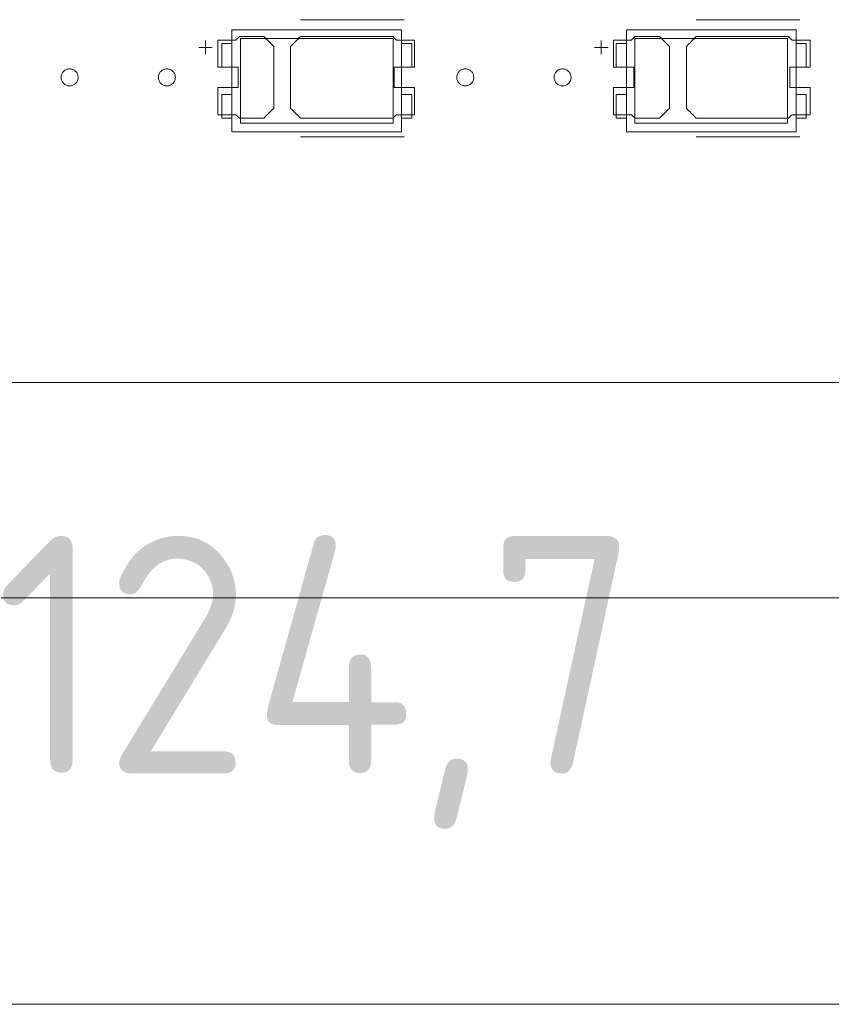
# Model space of a CAD drawing. Header units: inches. Extents: x -36 to 647, y 177 to 609.
# Tile 106 of 256: x 204 to 228, y 534 to 564. Entities that reach past the tile are written whole.
import ezdxf

# ---------------------------------------------------------------- set-up
doc = ezdxf.new("R2010")
doc.units = ezdxf.units.IN
doc.header["$MEASUREMENT"] = 0
doc.layers.add('1', color=7, linetype='Continuous')

# ---------------------------------------------------------------- blocks, each defined once
blk = doc.blocks.new('block 5')
at = {"layer": '1', "color": 8, "lineweight": 18, "true_color": 0x808080}
blk.add_lwpolyline([(-20.677, 546.464), (552.022, 546.464)], dxfattribs=at)
blk = doc.blocks.new('block 171')
at = {"layer": '1', "color": 155, "lineweight": 18, "true_color": 0x4c7299}
blk.add_lwpolyline([(227.626, 560.6), (227.326, 560.6)], dxfattribs=at)
blk = doc.blocks.new('block 195')
at = {"layer": '1', "color": 155, "lineweight": 18, "true_color": 0x4c7299}
blk.add_lwpolyline([(227.076, 560.45), (222.576, 560.45)], dxfattribs=at)
blk = doc.blocks.new('block 196')
at = {"layer": '1', "color": 155, "lineweight": 18, "true_color": 0x4c7299}
blk.add_lwpolyline([(227.076, 562.95), (227.076, 560.45)], dxfattribs=at)
blk = doc.blocks.new('block 197')
at = {"layer": '1', "color": 155, "lineweight": 18, "true_color": 0x4c7299}
blk.add_lwpolyline([(222.576, 562.95), (227.076, 562.95)], dxfattribs=at)
blk = doc.blocks.new('block 198')
at = {"layer": '1', "color": 155, "lineweight": 18, "true_color": 0x4c7299}
blk.add_lwpolyline([(222.326, 563.2), (222.326, 560.2)], dxfattribs=at)
blk = doc.blocks.new('block 199')
at = {"layer": '1', "color": 155, "lineweight": 18, "true_color": 0x4c7299}
blk.add_lwpolyline([(222.326, 560.2), (227.326, 560.2)], dxfattribs=at)
blk = doc.blocks.new('block 200')
at = {"layer": '1', "color": 155, "lineweight": 18, "true_color": 0x4c7299}
blk.add_lwpolyline([(227.326, 560.2), (227.326, 563.2)], dxfattribs=at)
blk = doc.blocks.new('block 201')
at = {"layer": '1', "color": 155, "lineweight": 18, "true_color": 0x4c7299}
blk.add_lwpolyline([(222.576, 560.45), (222.576, 562.95)], dxfattribs=at)
blk = doc.blocks.new('block 202')
at = {"layer": '1', "color": 155, "lineweight": 18, "true_color": 0x4c7299}
blk.add_lwpolyline([(222.026, 562.8), (222.326, 562.8)], dxfattribs=at)
blk = doc.blocks.new('block 203')
at = {"layer": '1', "color": 155, "lineweight": 18, "true_color": 0x4c7299}
blk.add_lwpolyline([(222.026, 561.3), (222.026, 560.6)], dxfattribs=at)
blk = doc.blocks.new('block 204')
at = {"layer": '1', "color": 155, "lineweight": 18, "true_color": 0x4c7299}
blk.add_lwpolyline([(222.326, 561.3), (222.026, 561.3)], dxfattribs=at)
blk = doc.blocks.new('block 205')
at = {"layer": '1', "color": 155, "lineweight": 18, "true_color": 0x4c7299}
blk.add_lwpolyline([(227.326, 563.2), (222.326, 563.2)], dxfattribs=at)
blk = doc.blocks.new('block 206')
at = {"layer": '1', "color": 155, "lineweight": 18, "true_color": 0x4c7299}
blk.add_lwpolyline([(227.626, 562.8), (227.326, 562.8)], dxfattribs=at)
blk = doc.blocks.new('block 207')
at = {"layer": '1', "color": 155, "lineweight": 18, "true_color": 0x4c7299}
blk.add_lwpolyline([(227.626, 562.1), (227.626, 562.8)], dxfattribs=at)
blk = doc.blocks.new('block 208')
at = {"layer": '1', "color": 155, "lineweight": 18, "true_color": 0x4c7299}
blk.add_lwpolyline([(227.326, 562.1), (227.626, 562.1)], dxfattribs=at)
blk = doc.blocks.new('block 209')
at = {"layer": '1', "color": 155, "lineweight": 18, "true_color": 0x4c7299}
blk.add_lwpolyline([(222.326, 562.1), (222.026, 562.1)], dxfattribs=at)
blk = doc.blocks.new('block 210')
at = {"layer": '1', "color": 155, "lineweight": 18, "true_color": 0x4c7299}
blk.add_lwpolyline([(222.026, 562.1), (222.026, 562.8)], dxfattribs=at)
blk = doc.blocks.new('block 211')
at = {"layer": '1', "color": 155, "lineweight": 18, "true_color": 0x4c7299}
blk.add_lwpolyline([(222.026, 560.6), (222.326, 560.6)], dxfattribs=at)
blk = doc.blocks.new('block 212')
at = {"layer": '1', "color": 155, "lineweight": 18, "true_color": 0x4c7299}
blk.add_lwpolyline([(227.326, 561.3), (227.626, 561.3)], dxfattribs=at)
blk = doc.blocks.new('block 213')
at = {"layer": '1', "color": 155, "lineweight": 18, "true_color": 0x4c7299}
blk.add_lwpolyline([(227.626, 561.3), (227.626, 560.6)], dxfattribs=at)
blk = doc.blocks.new('block 335')
at = {"layer": '1', "color": 155, "lineweight": 18, "true_color": 0x4c7299}
blk.add_lwpolyline([(215.443, 560.45), (210.943, 560.45)], dxfattribs=at)
blk = doc.blocks.new('block 336')
at = {"layer": '1', "color": 155, "lineweight": 18, "true_color": 0x4c7299}
blk.add_lwpolyline([(215.443, 562.95), (215.443, 560.45)], dxfattribs=at)
blk = doc.blocks.new('block 337')
at = {"layer": '1', "color": 155, "lineweight": 18, "true_color": 0x4c7299}
blk.add_lwpolyline([(210.943, 562.95), (215.443, 562.95)], dxfattribs=at)
blk = doc.blocks.new('block 338')
at = {"layer": '1', "color": 155, "lineweight": 18, "true_color": 0x4c7299}
blk.add_lwpolyline([(210.693, 563.2), (210.693, 560.2)], dxfattribs=at)
blk = doc.blocks.new('block 339')
at = {"layer": '1', "color": 155, "lineweight": 18, "true_color": 0x4c7299}
blk.add_lwpolyline([(210.693, 560.2), (215.693, 560.2)], dxfattribs=at)
blk = doc.blocks.new('block 340')
at = {"layer": '1', "color": 155, "lineweight": 18, "true_color": 0x4c7299}
blk.add_lwpolyline([(215.693, 560.2), (215.693, 563.2)], dxfattribs=at)
blk = doc.blocks.new('block 341')
at = {"layer": '1', "color": 155, "lineweight": 18, "true_color": 0x4c7299}
blk.add_lwpolyline([(210.943, 560.45), (210.943, 562.95)], dxfattribs=at)
blk = doc.blocks.new('block 342')
at = {"layer": '1', "color": 155, "lineweight": 18, "true_color": 0x4c7299}
blk.add_lwpolyline([(215.693, 563.2), (210.693, 563.2)], dxfattribs=at)
blk = doc.blocks.new('block 343')
at = {"layer": '1', "color": 155, "lineweight": 18, "true_color": 0x4c7299}
blk.add_lwpolyline([(215.993, 562.8), (215.693, 562.8)], dxfattribs=at)
blk = doc.blocks.new('block 344')
at = {"layer": '1', "color": 155, "lineweight": 18, "true_color": 0x4c7299}
blk.add_lwpolyline([(215.993, 562.1), (215.993, 562.8)], dxfattribs=at)
blk = doc.blocks.new('block 345')
at = {"layer": '1', "color": 155, "lineweight": 18, "true_color": 0x4c7299}
blk.add_lwpolyline([(215.693, 562.1), (215.993, 562.1)], dxfattribs=at)
blk = doc.blocks.new('block 346')
at = {"layer": '1', "color": 155, "lineweight": 18, "true_color": 0x4c7299}
blk.add_lwpolyline([(210.393, 561.3), (210.393, 560.6)], dxfattribs=at)
blk = doc.blocks.new('block 347')
at = {"layer": '1', "color": 155, "lineweight": 18, "true_color": 0x4c7299}
blk.add_lwpolyline([(210.693, 561.3), (210.393, 561.3)], dxfattribs=at)
blk = doc.blocks.new('block 348')
at = {"layer": '1', "color": 155, "lineweight": 18, "true_color": 0x4c7299}
blk.add_lwpolyline([(210.393, 560.6), (210.693, 560.6)], dxfattribs=at)
blk = doc.blocks.new('block 349')
at = {"layer": '1', "color": 155, "lineweight": 18, "true_color": 0x4c7299}
blk.add_lwpolyline([(215.693, 561.3), (215.993, 561.3)], dxfattribs=at)
blk = doc.blocks.new('block 350')
at = {"layer": '1', "color": 155, "lineweight": 18, "true_color": 0x4c7299}
blk.add_lwpolyline([(215.993, 561.3), (215.993, 560.6)], dxfattribs=at)
blk = doc.blocks.new('block 351')
at = {"layer": '1', "color": 155, "lineweight": 18, "true_color": 0x4c7299}
blk.add_lwpolyline([(215.993, 560.6), (215.693, 560.6)], dxfattribs=at)
blk = doc.blocks.new('block 352')
at = {"layer": '1', "color": 155, "lineweight": 18, "true_color": 0x4c7299}
blk.add_lwpolyline([(210.693, 562.1), (210.393, 562.1)], dxfattribs=at)
blk = doc.blocks.new('block 353')
at = {"layer": '1', "color": 155, "lineweight": 18, "true_color": 0x4c7299}
blk.add_lwpolyline([(210.393, 562.1), (210.393, 562.8)], dxfattribs=at)
blk = doc.blocks.new('block 495')
at = {"layer": '1', "color": 155, "lineweight": 18, "true_color": 0x4c7299}
blk.add_lwpolyline([(210.393, 562.8), (210.693, 562.8)], dxfattribs=at)
blk = doc.blocks.new('block 835')
at = {"layer": '1', "color": 155, "lineweight": 18, "true_color": 0x4c7299}
blk.add_lwpolyline([(277.68, 552.814), (157.454, 552.814)], dxfattribs=at)
blk = doc.blocks.new('block 1718')
at = {"layer": '1', "color": 18, "lineweight": 13, "true_color": 0x4c0000}
blk.add_lwpolyline([(277.68, 552.814), (157.454, 552.814)], dxfattribs=at)
blk = doc.blocks.new('block 1723')
at = {"layer": '1', "color": 18, "lineweight": 13, "true_color": 0x4c0000}
blk.add_lwpolyline([(277.68, 552.814), (157.454, 552.814)], dxfattribs=at)
blk = doc.blocks.new('block 1790')
at = {"layer": '1', "color": 18, "lineweight": 13, "true_color": 0x4c0000}
blk.add_lwpolyline([(227.441, 560.049), (224.38, 560.049)], dxfattribs=at)
blk = doc.blocks.new('block 1811')
at = {"layer": '1', "color": 18, "lineweight": 13, "true_color": 0x4c0000}
blk.add_lwpolyline([(227.441, 560.049), (224.38, 560.049)], dxfattribs=at)
blk = doc.blocks.new('block 1819')
at = {"layer": '1', "color": 18, "lineweight": 13, "true_color": 0x4c0000}
blk.add_lwpolyline([(215.774, 560.049), (212.714, 560.049)], dxfattribs=at)
blk = doc.blocks.new('block 1828')
at = {"layer": '1', "color": 18, "lineweight": 13, "true_color": 0x4c0000}
blk.add_lwpolyline([(215.774, 560.049), (212.714, 560.049)], dxfattribs=at)
blk = doc.blocks.new('block 2002')
at = {"layer": '1', "color": 18, "lineweight": 13, "true_color": 0x4c0000}
blk.add_lwpolyline([(221.381, 562.683), (221.781, 562.683)], dxfattribs=at)
blk = doc.blocks.new('block 2010')
at = {"layer": '1', "color": 18, "lineweight": 13, "true_color": 0x4c0000}
blk.add_lwpolyline([(227.441, 563.502), (224.38, 563.502)], dxfattribs=at)
blk = doc.blocks.new('block 2012')
at = {"layer": '1', "color": 18, "lineweight": 13, "true_color": 0x4c0000}
blk.add_lwpolyline([(215.774, 563.502), (212.714, 563.502)], dxfattribs=at)
blk = doc.blocks.new('block 2022')
at = {"layer": '1', "color": 18, "lineweight": 13, "true_color": 0x4c0000}
blk.add_lwpolyline([(209.714, 562.683), (210.114, 562.683)], dxfattribs=at)
blk = doc.blocks.new('block 2027')
at = {"layer": '1', "color": 18, "lineweight": 13, "true_color": 0x4c0000}
blk.add_lwpolyline([(215.774, 563.502), (212.714, 563.502)], dxfattribs=at)
blk = doc.blocks.new('block 2029')
at = {"layer": '1', "color": 18, "lineweight": 13, "true_color": 0x4c0000}
blk.add_lwpolyline([(209.714, 562.683), (210.114, 562.683)], dxfattribs=at)
blk = doc.blocks.new('block 2037')
at = {"layer": '1', "color": 18, "lineweight": 13, "true_color": 0x4c0000}
blk.add_lwpolyline([(221.58, 562.484), (221.58, 562.884)], dxfattribs=at)
blk = doc.blocks.new('block 2041')
at = {"layer": '1', "color": 18, "lineweight": 13, "true_color": 0x4c0000}
blk.add_lwpolyline([(209.913, 562.484), (209.913, 562.884)], dxfattribs=at)
blk = doc.blocks.new('block 2056')
at = {"layer": '1', "color": 18, "lineweight": 13, "true_color": 0x4c0000}
blk.add_lwpolyline([(227.441, 563.502), (224.38, 563.502)], dxfattribs=at)
blk = doc.blocks.new('block 2059')
at = {"layer": '1', "color": 18, "lineweight": 13, "true_color": 0x4c0000}
blk.add_lwpolyline([(221.381, 562.683), (221.781, 562.683)], dxfattribs=at)
blk = doc.blocks.new('block 2064')
at = {"layer": '1', "color": 18, "lineweight": 13, "true_color": 0x4c0000}
blk.add_lwpolyline([(221.58, 562.484), (221.58, 562.884)], dxfattribs=at)
blk = doc.blocks.new('block 2069')
at = {"layer": '1', "color": 18, "lineweight": 13, "true_color": 0x4c0000}
blk.add_lwpolyline([(209.913, 562.484), (209.913, 562.884)], dxfattribs=at)
blk = doc.blocks.new('block 6740')
at = {"layer": '1', "color": 18, "lineweight": 13, "true_color": 0x4c0000}
blk.add_lwpolyline([(277.68, 552.814), (202.87, 552.814), (165.466, 552.814), (160.79, 552.814), (158.452, 552.814), (157.454, 552.984), (157.266, 554.163), (155.362, 555.508), (153.288, 554.444), (152.954, 553.28), (152.251, 552.814), (149.914, 552.814), (131.211, 552.814)], dxfattribs=at)
blk = doc.blocks.new('block 6751')
at = {"layer": '1', "color": 18, "lineweight": 13, "true_color": 0x4c0000}
blk.add_open_spline([(216.074, 562.102), (216.074, 562.368), (216.074, 562.635), (216.074, 562.902), (215.897, 562.902), (215.72, 562.902), (215.544, 562.902), (215.508, 562.935), (215.472, 562.968), (215.436, 563.002), (214.529, 563.002), (213.621, 563.002), (212.714, 563.002), (212.617, 562.906), (212.52, 562.81), (212.424, 562.714), (212.424, 562.106), (212.424, 561.498), (212.424, 560.89), (212.52, 560.794), (212.617, 560.698), (212.714, 560.602), (213.621, 560.602), (214.529, 560.602), (215.436, 560.602), (215.472, 560.635), (215.508, 560.668), (215.544, 560.702), (215.72, 560.702), (215.897, 560.702), (216.074, 560.702), (216.074, 560.968), (216.074, 561.235), (216.074, 561.502), (215.874, 561.502), (215.674, 561.502), (215.474, 561.502), (215.474, 561.702), (215.474, 561.902), (215.474, 562.102), (215.674, 562.102), (215.874, 562.102), (216.074, 562.102)], degree=3, knots=[0, 0, 0, 0, 1, 1, 1, 2, 2, 2, 3, 3, 3, 4, 4, 4, 5, 5, 5, 6, 6, 6, 7, 7, 7, 8, 8, 8, 9, 9, 9, 10, 10, 10, 11, 11, 11, 12, 12, 12, 13, 13, 13, 14, 14, 14, 14], dxfattribs=at)
blk = doc.blocks.new('block 6765')
at = {"layer": '1', "color": 18, "lineweight": 13, "true_color": 0x4c0000}
blk.add_open_spline([(223.301, 563.002), (223.398, 562.906), (223.494, 562.81), (223.591, 562.714), (223.591, 562.106), (223.591, 561.498), (223.591, 560.89), (223.494, 560.794), (223.398, 560.698), (223.301, 560.602), (223.06, 560.602), (222.819, 560.602), (222.578, 560.602), (222.542, 560.635), (222.507, 560.668), (222.471, 560.702), (222.294, 560.702), (222.117, 560.702), (221.941, 560.702), (221.941, 560.968), (221.941, 561.235), (221.941, 561.502), (222.141, 561.502), (222.341, 561.502), (222.541, 561.502), (222.541, 561.702), (222.541, 561.902), (222.541, 562.102), (222.341, 562.102), (222.141, 562.102), (221.941, 562.102), (221.941, 562.368), (221.941, 562.635), (221.941, 562.902), (222.117, 562.902), (222.294, 562.902), (222.471, 562.902), (222.507, 562.935), (222.542, 562.968), (222.578, 563.002), (222.819, 563.002), (223.06, 563.002), (223.301, 563.002)], degree=3, knots=[0, 0, 0, 0, 1, 1, 1, 2, 2, 2, 3, 3, 3, 4, 4, 4, 5, 5, 5, 6, 6, 6, 7, 7, 7, 8, 8, 8, 9, 9, 9, 10, 10, 10, 11, 11, 11, 12, 12, 12, 13, 13, 13, 14, 14, 14, 14], dxfattribs=at)
blk = doc.blocks.new('block 6805')
at = {"layer": '1', "color": 18, "lineweight": 13, "true_color": 0x4c0000}
blk.add_open_spline([(223.301, 563.002), (223.398, 562.906), (223.494, 562.81), (223.591, 562.714), (223.591, 562.106), (223.591, 561.498), (223.591, 560.89), (223.494, 560.794), (223.398, 560.698), (223.301, 560.602), (223.06, 560.602), (222.819, 560.602), (222.578, 560.602), (222.542, 560.635), (222.507, 560.668), (222.471, 560.702), (222.294, 560.702), (222.117, 560.702), (221.941, 560.702), (221.941, 560.968), (221.941, 561.235), (221.941, 561.502), (222.141, 561.502), (222.341, 561.502), (222.541, 561.502), (222.541, 561.702), (222.541, 561.902), (222.541, 562.102), (222.341, 562.102), (222.141, 562.102), (221.941, 562.102), (221.941, 562.368), (221.941, 562.635), (221.941, 562.902), (222.117, 562.902), (222.294, 562.902), (222.471, 562.902), (222.507, 562.935), (222.542, 562.968), (222.578, 563.002), (222.819, 563.002), (223.06, 563.002), (223.301, 563.002)], degree=3, knots=[0, 0, 0, 0, 1, 1, 1, 2, 2, 2, 3, 3, 3, 4, 4, 4, 5, 5, 5, 6, 6, 6, 7, 7, 7, 8, 8, 8, 9, 9, 9, 10, 10, 10, 11, 11, 11, 12, 12, 12, 13, 13, 13, 14, 14, 14, 14], dxfattribs=at)
blk = doc.blocks.new('block 6811')
at = {"layer": '1', "color": 18, "lineweight": 13, "true_color": 0x4c0000}
blk.add_open_spline([(216.074, 562.102), (216.074, 562.368), (216.074, 562.635), (216.074, 562.902), (215.897, 562.902), (215.72, 562.902), (215.544, 562.902), (215.508, 562.935), (215.472, 562.968), (215.436, 563.002), (214.529, 563.002), (213.621, 563.002), (212.714, 563.002), (212.617, 562.906), (212.52, 562.81), (212.424, 562.714), (212.424, 562.106), (212.424, 561.498), (212.424, 560.89), (212.52, 560.794), (212.617, 560.698), (212.714, 560.602), (213.621, 560.602), (214.529, 560.602), (215.436, 560.602), (215.472, 560.635), (215.508, 560.668), (215.544, 560.702), (215.72, 560.702), (215.897, 560.702), (216.074, 560.702), (216.074, 560.968), (216.074, 561.235), (216.074, 561.502), (215.874, 561.502), (215.674, 561.502), (215.474, 561.502), (215.474, 561.702), (215.474, 561.902), (215.474, 562.102), (215.674, 562.102), (215.874, 562.102), (216.074, 562.102)], degree=3, knots=[0, 0, 0, 0, 1, 1, 1, 2, 2, 2, 3, 3, 3, 4, 4, 4, 5, 5, 5, 6, 6, 6, 7, 7, 7, 8, 8, 8, 9, 9, 9, 10, 10, 10, 11, 11, 11, 12, 12, 12, 13, 13, 13, 14, 14, 14, 14], dxfattribs=at)
blk = doc.blocks.new('block 6812')
at = {"layer": '1', "color": 18, "lineweight": 13, "true_color": 0x4c0000}
blk.add_open_spline([(227.741, 562.102), (227.741, 562.368), (227.741, 562.635), (227.741, 562.902), (227.564, 562.902), (227.387, 562.902), (227.21, 562.902), (227.175, 562.935), (227.139, 562.968), (227.103, 563.002), (226.196, 563.002), (225.288, 563.002), (224.38, 563.002), (224.284, 562.906), (224.187, 562.81), (224.091, 562.714), (224.091, 562.106), (224.091, 561.498), (224.091, 560.89), (224.187, 560.794), (224.284, 560.698), (224.38, 560.602), (225.288, 560.602), (226.196, 560.602), (227.103, 560.602), (227.139, 560.635), (227.175, 560.668), (227.21, 560.702), (227.387, 560.702), (227.564, 560.702), (227.741, 560.702), (227.741, 560.968), (227.741, 561.235), (227.741, 561.502), (227.541, 561.502), (227.341, 561.502), (227.141, 561.502), (227.141, 561.702), (227.141, 561.902), (227.141, 562.102), (227.341, 562.102), (227.541, 562.102), (227.741, 562.102)], degree=3, knots=[0, 0, 0, 0, 1, 1, 1, 2, 2, 2, 3, 3, 3, 4, 4, 4, 5, 5, 5, 6, 6, 6, 7, 7, 7, 8, 8, 8, 9, 9, 9, 10, 10, 10, 11, 11, 11, 12, 12, 12, 13, 13, 13, 14, 14, 14, 14], dxfattribs=at)
blk = doc.blocks.new('block 6823')
at = {"layer": '1', "color": 18, "lineweight": 13, "true_color": 0x4c0000}
blk.add_open_spline([(211.634, 563.002), (211.731, 562.906), (211.827, 562.81), (211.924, 562.714), (211.924, 562.106), (211.924, 561.498), (211.924, 560.89), (211.827, 560.794), (211.731, 560.698), (211.634, 560.602), (211.393, 560.602), (211.152, 560.602), (210.911, 560.602), (210.876, 560.635), (210.84, 560.668), (210.804, 560.702), (210.627, 560.702), (210.451, 560.702), (210.274, 560.702), (210.274, 560.968), (210.274, 561.235), (210.274, 561.502), (210.474, 561.502), (210.674, 561.502), (210.874, 561.502), (210.874, 561.702), (210.874, 561.902), (210.874, 562.102), (210.674, 562.102), (210.474, 562.102), (210.274, 562.102), (210.274, 562.368), (210.274, 562.635), (210.274, 562.902), (210.451, 562.902), (210.627, 562.902), (210.804, 562.902), (210.84, 562.935), (210.876, 562.968), (210.911, 563.002), (211.152, 563.002), (211.393, 563.002), (211.634, 563.002)], degree=3, knots=[0, 0, 0, 0, 1, 1, 1, 2, 2, 2, 3, 3, 3, 4, 4, 4, 5, 5, 5, 6, 6, 6, 7, 7, 7, 8, 8, 8, 9, 9, 9, 10, 10, 10, 11, 11, 11, 12, 12, 12, 13, 13, 13, 14, 14, 14, 14], dxfattribs=at)
blk = doc.blocks.new('block 6886')
at = {"layer": '1', "color": 18, "lineweight": 13, "true_color": 0x4c0000}
blk.add_open_spline([(211.634, 563.002), (211.731, 562.906), (211.827, 562.81), (211.924, 562.714), (211.924, 562.106), (211.924, 561.498), (211.924, 560.89), (211.827, 560.794), (211.731, 560.698), (211.634, 560.602), (211.393, 560.602), (211.152, 560.602), (210.911, 560.602), (210.876, 560.635), (210.84, 560.668), (210.804, 560.702), (210.627, 560.702), (210.451, 560.702), (210.274, 560.702), (210.274, 560.968), (210.274, 561.235), (210.274, 561.502), (210.474, 561.502), (210.674, 561.502), (210.874, 561.502), (210.874, 561.702), (210.874, 561.902), (210.874, 562.102), (210.674, 562.102), (210.474, 562.102), (210.274, 562.102), (210.274, 562.368), (210.274, 562.635), (210.274, 562.902), (210.451, 562.902), (210.627, 562.902), (210.804, 562.902), (210.84, 562.935), (210.876, 562.968), (210.911, 563.002), (211.152, 563.002), (211.393, 563.002), (211.634, 563.002)], degree=3, knots=[0, 0, 0, 0, 1, 1, 1, 2, 2, 2, 3, 3, 3, 4, 4, 4, 5, 5, 5, 6, 6, 6, 7, 7, 7, 8, 8, 8, 9, 9, 9, 10, 10, 10, 11, 11, 11, 12, 12, 12, 13, 13, 13, 14, 14, 14, 14], dxfattribs=at)
blk = doc.blocks.new('block 6887')
at = {"layer": '1', "color": 18, "lineweight": 13, "true_color": 0x4c0000}
blk.add_open_spline([(227.741, 562.102), (227.741, 562.368), (227.741, 562.635), (227.741, 562.902), (227.564, 562.902), (227.387, 562.902), (227.21, 562.902), (227.175, 562.935), (227.139, 562.968), (227.103, 563.002), (226.196, 563.002), (225.288, 563.002), (224.38, 563.002), (224.284, 562.906), (224.187, 562.81), (224.091, 562.714), (224.091, 562.106), (224.091, 561.498), (224.091, 560.89), (224.187, 560.794), (224.284, 560.698), (224.38, 560.602), (225.288, 560.602), (226.196, 560.602), (227.103, 560.602), (227.139, 560.635), (227.175, 560.668), (227.21, 560.702), (227.387, 560.702), (227.564, 560.702), (227.741, 560.702), (227.741, 560.968), (227.741, 561.235), (227.741, 561.502), (227.541, 561.502), (227.341, 561.502), (227.141, 561.502), (227.141, 561.702), (227.141, 561.902), (227.141, 562.102), (227.341, 562.102), (227.541, 562.102), (227.741, 562.102)], degree=3, knots=[0, 0, 0, 0, 1, 1, 1, 2, 2, 2, 3, 3, 3, 4, 4, 4, 5, 5, 5, 6, 6, 6, 7, 7, 7, 8, 8, 8, 9, 9, 9, 10, 10, 10, 11, 11, 11, 12, 12, 12, 13, 13, 13, 14, 14, 14, 14], dxfattribs=at)
blk = doc.blocks.new('block 6897')
at = {"layer": '1', "color": 18, "lineweight": 13, "true_color": 0x4c0000}
blk.add_open_spline([(216.074, 562.102), (216.074, 562.368), (216.074, 562.635), (216.074, 562.902), (215.897, 562.902), (215.72, 562.902), (215.544, 562.902), (215.508, 562.935), (215.472, 562.968), (215.436, 563.002), (214.529, 563.002), (213.621, 563.002), (212.714, 563.002), (212.617, 562.906), (212.52, 562.81), (212.424, 562.714), (212.424, 562.106), (212.424, 561.498), (212.424, 560.89), (212.52, 560.794), (212.617, 560.698), (212.714, 560.602), (213.621, 560.602), (214.529, 560.602), (215.436, 560.602), (215.472, 560.635), (215.508, 560.668), (215.544, 560.702), (215.72, 560.702), (215.897, 560.702), (216.074, 560.702), (216.074, 560.968), (216.074, 561.235), (216.074, 561.502), (215.874, 561.502), (215.674, 561.502), (215.474, 561.502), (215.474, 561.702), (215.474, 561.902), (215.474, 562.102), (215.674, 562.102), (215.874, 562.102), (216.074, 562.102)], degree=3, knots=[0, 0, 0, 0, 1, 1, 1, 2, 2, 2, 3, 3, 3, 4, 4, 4, 5, 5, 5, 6, 6, 6, 7, 7, 7, 8, 8, 8, 9, 9, 9, 10, 10, 10, 11, 11, 11, 12, 12, 12, 13, 13, 13, 14, 14, 14, 14], dxfattribs=at)
blk = doc.blocks.new('block 6966')
at = {"layer": '1', "color": 18, "lineweight": 13, "true_color": 0x4c0000}
blk.add_open_spline([(211.634, 563.002), (211.731, 562.906), (211.827, 562.81), (211.924, 562.714), (211.924, 562.106), (211.924, 561.498), (211.924, 560.89), (211.827, 560.794), (211.731, 560.698), (211.634, 560.602), (211.393, 560.602), (211.152, 560.602), (210.911, 560.602), (210.876, 560.635), (210.84, 560.668), (210.804, 560.702), (210.627, 560.702), (210.451, 560.702), (210.274, 560.702), (210.274, 560.968), (210.274, 561.235), (210.274, 561.502), (210.474, 561.502), (210.674, 561.502), (210.874, 561.502), (210.874, 561.702), (210.874, 561.902), (210.874, 562.102), (210.674, 562.102), (210.474, 562.102), (210.274, 562.102), (210.274, 562.368), (210.274, 562.635), (210.274, 562.902), (210.451, 562.902), (210.627, 562.902), (210.804, 562.902), (210.84, 562.935), (210.876, 562.968), (210.911, 563.002), (211.152, 563.002), (211.393, 563.002), (211.634, 563.002)], degree=3, knots=[0, 0, 0, 0, 1, 1, 1, 2, 2, 2, 3, 3, 3, 4, 4, 4, 5, 5, 5, 6, 6, 6, 7, 7, 7, 8, 8, 8, 9, 9, 9, 10, 10, 10, 11, 11, 11, 12, 12, 12, 13, 13, 13, 14, 14, 14, 14], dxfattribs=at)
blk = doc.blocks.new('block 6967')
at = {"layer": '1', "color": 18, "lineweight": 13, "true_color": 0x4c0000}
blk.add_open_spline([(223.301, 563.002), (223.398, 562.906), (223.494, 562.81), (223.591, 562.714), (223.591, 562.106), (223.591, 561.498), (223.591, 560.89), (223.494, 560.794), (223.398, 560.698), (223.301, 560.602), (223.06, 560.602), (222.819, 560.602), (222.578, 560.602), (222.542, 560.635), (222.507, 560.668), (222.471, 560.702), (222.294, 560.702), (222.117, 560.702), (221.941, 560.702), (221.941, 560.968), (221.941, 561.235), (221.941, 561.502), (222.141, 561.502), (222.341, 561.502), (222.541, 561.502), (222.541, 561.702), (222.541, 561.902), (222.541, 562.102), (222.341, 562.102), (222.141, 562.102), (221.941, 562.102), (221.941, 562.368), (221.941, 562.635), (221.941, 562.902), (222.117, 562.902), (222.294, 562.902), (222.471, 562.902), (222.507, 562.935), (222.542, 562.968), (222.578, 563.002), (222.819, 563.002), (223.06, 563.002), (223.301, 563.002)], degree=3, knots=[0, 0, 0, 0, 1, 1, 1, 2, 2, 2, 3, 3, 3, 4, 4, 4, 5, 5, 5, 6, 6, 6, 7, 7, 7, 8, 8, 8, 9, 9, 9, 10, 10, 10, 11, 11, 11, 12, 12, 12, 13, 13, 13, 14, 14, 14, 14], dxfattribs=at)
blk = doc.blocks.new('block 6997')
at = {"layer": '1', "color": 18, "lineweight": 13, "true_color": 0x4c0000}
blk.add_open_spline([(227.741, 562.102), (227.741, 562.368), (227.741, 562.635), (227.741, 562.902), (227.564, 562.902), (227.387, 562.902), (227.21, 562.902), (227.175, 562.935), (227.139, 562.968), (227.103, 563.002), (226.196, 563.002), (225.288, 563.002), (224.38, 563.002), (224.284, 562.906), (224.187, 562.81), (224.091, 562.714), (224.091, 562.106), (224.091, 561.498), (224.091, 560.89), (224.187, 560.794), (224.284, 560.698), (224.38, 560.602), (225.288, 560.602), (226.196, 560.602), (227.103, 560.602), (227.139, 560.635), (227.175, 560.668), (227.21, 560.702), (227.387, 560.702), (227.564, 560.702), (227.741, 560.702), (227.741, 560.968), (227.741, 561.235), (227.741, 561.502), (227.541, 561.502), (227.341, 561.502), (227.141, 561.502), (227.141, 561.702), (227.141, 561.902), (227.141, 562.102), (227.341, 562.102), (227.541, 562.102), (227.741, 562.102)], degree=3, knots=[0, 0, 0, 0, 1, 1, 1, 2, 2, 2, 3, 3, 3, 4, 4, 4, 5, 5, 5, 6, 6, 6, 7, 7, 7, 8, 8, 8, 9, 9, 9, 10, 10, 10, 11, 11, 11, 12, 12, 12, 13, 13, 13, 14, 14, 14, 14], dxfattribs=at)
blk = doc.blocks.new('block 7006')
at = {"layer": '1', "color": 18, "lineweight": 13, "true_color": 0x4c0000}
blk.add_open_spline([(211.634, 563.002), (211.731, 562.906), (211.827, 562.81), (211.924, 562.714), (211.924, 562.106), (211.924, 561.498), (211.924, 560.89), (211.827, 560.794), (211.731, 560.698), (211.634, 560.602), (211.393, 560.602), (211.152, 560.602), (210.911, 560.602), (210.876, 560.635), (210.84, 560.668), (210.804, 560.702), (210.627, 560.702), (210.451, 560.702), (210.274, 560.702), (210.274, 560.968), (210.274, 561.235), (210.274, 561.502), (210.474, 561.502), (210.674, 561.502), (210.874, 561.502), (210.874, 561.702), (210.874, 561.902), (210.874, 562.102), (210.674, 562.102), (210.474, 562.102), (210.274, 562.102), (210.274, 562.368), (210.274, 562.635), (210.274, 562.902), (210.451, 562.902), (210.627, 562.902), (210.804, 562.902), (210.84, 562.935), (210.876, 562.968), (210.911, 563.002), (211.152, 563.002), (211.393, 563.002), (211.634, 563.002)], degree=3, knots=[0, 0, 0, 0, 1, 1, 1, 2, 2, 2, 3, 3, 3, 4, 4, 4, 5, 5, 5, 6, 6, 6, 7, 7, 7, 8, 8, 8, 9, 9, 9, 10, 10, 10, 11, 11, 11, 12, 12, 12, 13, 13, 13, 14, 14, 14, 14], dxfattribs=at)
blk = doc.blocks.new('block 7038')
at = {"layer": '1', "color": 18, "lineweight": 13, "true_color": 0x4c0000}
blk.add_open_spline([(216.074, 562.102), (216.074, 562.368), (216.074, 562.635), (216.074, 562.902), (215.897, 562.902), (215.72, 562.902), (215.544, 562.902), (215.508, 562.935), (215.472, 562.968), (215.436, 563.002), (214.529, 563.002), (213.621, 563.002), (212.714, 563.002), (212.617, 562.906), (212.52, 562.81), (212.424, 562.714), (212.424, 562.106), (212.424, 561.498), (212.424, 560.89), (212.52, 560.794), (212.617, 560.698), (212.714, 560.602), (213.621, 560.602), (214.529, 560.602), (215.436, 560.602), (215.472, 560.635), (215.508, 560.668), (215.544, 560.702), (215.72, 560.702), (215.897, 560.702), (216.074, 560.702), (216.074, 560.968), (216.074, 561.235), (216.074, 561.502), (215.874, 561.502), (215.674, 561.502), (215.474, 561.502), (215.474, 561.702), (215.474, 561.902), (215.474, 562.102), (215.674, 562.102), (215.874, 562.102), (216.074, 562.102)], degree=3, knots=[0, 0, 0, 0, 1, 1, 1, 2, 2, 2, 3, 3, 3, 4, 4, 4, 5, 5, 5, 6, 6, 6, 7, 7, 7, 8, 8, 8, 9, 9, 9, 10, 10, 10, 11, 11, 11, 12, 12, 12, 13, 13, 13, 14, 14, 14, 14], dxfattribs=at)
blk = doc.blocks.new('block 7050')
at = {"layer": '1', "color": 18, "lineweight": 13, "true_color": 0x4c0000}
blk.add_open_spline([(223.301, 563.002), (223.398, 562.906), (223.494, 562.81), (223.591, 562.714), (223.591, 562.106), (223.591, 561.498), (223.591, 560.89), (223.494, 560.794), (223.398, 560.698), (223.301, 560.602), (223.06, 560.602), (222.819, 560.602), (222.578, 560.602), (222.542, 560.635), (222.507, 560.668), (222.471, 560.702), (222.294, 560.702), (222.117, 560.702), (221.941, 560.702), (221.941, 560.968), (221.941, 561.235), (221.941, 561.502), (222.141, 561.502), (222.341, 561.502), (222.541, 561.502), (222.541, 561.702), (222.541, 561.902), (222.541, 562.102), (222.341, 562.102), (222.141, 562.102), (221.941, 562.102), (221.941, 562.368), (221.941, 562.635), (221.941, 562.902), (222.117, 562.902), (222.294, 562.902), (222.471, 562.902), (222.507, 562.935), (222.542, 562.968), (222.578, 563.002), (222.819, 563.002), (223.06, 563.002), (223.301, 563.002)], degree=3, knots=[0, 0, 0, 0, 1, 1, 1, 2, 2, 2, 3, 3, 3, 4, 4, 4, 5, 5, 5, 6, 6, 6, 7, 7, 7, 8, 8, 8, 9, 9, 9, 10, 10, 10, 11, 11, 11, 12, 12, 12, 13, 13, 13, 14, 14, 14, 14], dxfattribs=at)
blk = doc.blocks.new('block 7075')
at = {"layer": '1', "color": 18, "lineweight": 13, "true_color": 0x4c0000}
blk.add_open_spline([(227.741, 562.102), (227.741, 562.368), (227.741, 562.635), (227.741, 562.902), (227.564, 562.902), (227.387, 562.902), (227.21, 562.902), (227.175, 562.935), (227.139, 562.968), (227.103, 563.002), (226.196, 563.002), (225.288, 563.002), (224.38, 563.002), (224.284, 562.906), (224.187, 562.81), (224.091, 562.714), (224.091, 562.106), (224.091, 561.498), (224.091, 560.89), (224.187, 560.794), (224.284, 560.698), (224.38, 560.602), (225.288, 560.602), (226.196, 560.602), (227.103, 560.602), (227.139, 560.635), (227.175, 560.668), (227.21, 560.702), (227.387, 560.702), (227.564, 560.702), (227.741, 560.702), (227.741, 560.968), (227.741, 561.235), (227.741, 561.502), (227.541, 561.502), (227.341, 561.502), (227.141, 561.502), (227.141, 561.702), (227.141, 561.902), (227.141, 562.102), (227.341, 562.102), (227.541, 562.102), (227.741, 562.102)], degree=3, knots=[0, 0, 0, 0, 1, 1, 1, 2, 2, 2, 3, 3, 3, 4, 4, 4, 5, 5, 5, 6, 6, 6, 7, 7, 7, 8, 8, 8, 9, 9, 9, 10, 10, 10, 11, 11, 11, 12, 12, 12, 13, 13, 13, 14, 14, 14, 14], dxfattribs=at)
blk = doc.blocks.new('block 7124')
at = {"layer": '1', "color": 18, "lineweight": 13, "true_color": 0x4c0000}
blk.add_lwpolyline([(277.68, 552.814), (202.87, 552.814), (165.466, 552.814), (160.79, 552.814), (158.452, 552.814), (157.454, 552.984), (157.266, 554.163), (155.362, 555.508), (153.288, 554.444), (152.954, 553.28), (152.251, 552.814), (149.914, 552.814), (131.211, 552.814)], dxfattribs=at)
blk = doc.blocks.new('block 7414')
at = {"layer": '1', "color": 18, "lineweight": 13, "true_color": 0x4c0000}
blk.add_lwpolyline([(208.524, 561.802), (208.525, 561.825), (208.528, 561.849), (208.534, 561.873), (208.543, 561.897), (208.553, 561.919), (208.566, 561.941), (208.581, 561.961), (208.598, 561.979), (208.616, 561.996), (208.635, 562.01), (208.656, 562.022), (208.677, 562.032), (208.7, 562.041), (208.724, 562.047), (208.749, 562.051), (208.774, 562.052), (208.799, 562.051), (208.824, 562.047), (208.848, 562.041), (208.87, 562.032), (208.892, 562.022), (208.912, 562.01), (208.932, 561.996), (208.95, 561.979), (208.967, 561.961), (208.982, 561.941), (208.995, 561.919), (209.005, 561.897), (209.014, 561.873), (209.019, 561.849), (209.023, 561.825), (209.024, 561.802), (209.023, 561.778), (209.019, 561.754), (209.014, 561.73), (209.005, 561.707), (208.995, 561.684), (208.982, 561.662), (208.967, 561.642), (208.95, 561.624), (208.932, 561.608), (208.912, 561.593), (208.892, 561.581), (208.87, 561.571), (208.848, 561.563), (208.824, 561.557), (208.799, 561.553), (208.774, 561.552), (208.749, 561.553), (208.724, 561.557), (208.7, 561.563), (208.677, 561.571), (208.656, 561.581), (208.635, 561.593), (208.616, 561.608), (208.598, 561.624), (208.581, 561.642), (208.566, 561.662), (208.553, 561.684), (208.543, 561.707), (208.534, 561.73), (208.528, 561.754), (208.525, 561.778), (208.524, 561.802)], dxfattribs=at)
blk = doc.blocks.new('block 7423')
at = {"layer": '1', "color": 18, "lineweight": 13, "true_color": 0x4c0000}
blk.add_lwpolyline([(205.657, 561.802), (205.658, 561.825), (205.662, 561.849), (205.668, 561.873), (205.676, 561.897), (205.687, 561.919), (205.699, 561.941), (205.714, 561.961), (205.731, 561.979), (205.749, 561.996), (205.769, 562.01), (205.789, 562.022), (205.811, 562.032), (205.833, 562.041), (205.857, 562.047), (205.882, 562.051), (205.907, 562.052), (205.932, 562.051), (205.957, 562.047), (205.981, 562.041), (206.004, 562.032), (206.025, 562.022), (206.046, 562.01), (206.065, 561.996), (206.083, 561.979), (206.1, 561.961), (206.115, 561.941), (206.128, 561.919), (206.139, 561.897), (206.147, 561.873), (206.153, 561.849), (206.156, 561.825), (206.157, 561.802), (206.156, 561.778), (206.153, 561.754), (206.147, 561.73), (206.139, 561.707), (206.128, 561.684), (206.115, 561.662), (206.1, 561.642), (206.083, 561.624), (206.065, 561.608), (206.046, 561.593), (206.025, 561.581), (206.004, 561.571), (205.981, 561.563), (205.957, 561.557), (205.932, 561.553), (205.907, 561.552), (205.882, 561.553), (205.857, 561.557), (205.833, 561.563), (205.811, 561.571), (205.789, 561.581), (205.769, 561.593), (205.749, 561.608), (205.731, 561.624), (205.714, 561.642), (205.699, 561.662), (205.687, 561.684), (205.676, 561.707), (205.668, 561.73), (205.662, 561.754), (205.658, 561.778), (205.657, 561.802)], dxfattribs=at)
blk = doc.blocks.new('block 7429')
at = {"layer": '1', "color": 18, "lineweight": 13, "true_color": 0x4c0000}
blk.add_lwpolyline([(217.324, 561.802), (217.325, 561.825), (217.328, 561.849), (217.334, 561.873), (217.343, 561.897), (217.353, 561.919), (217.366, 561.941), (217.381, 561.961), (217.398, 561.979), (217.416, 561.996), (217.435, 562.01), (217.456, 562.022), (217.477, 562.032), (217.5, 562.041), (217.524, 562.047), (217.549, 562.051), (217.574, 562.052), (217.599, 562.051), (217.624, 562.047), (217.648, 562.041), (217.67, 562.032), (217.692, 562.022), (217.712, 562.01), (217.732, 561.996), (217.75, 561.979), (217.767, 561.961), (217.782, 561.941), (217.795, 561.919), (217.805, 561.897), (217.814, 561.873), (217.819, 561.849), (217.823, 561.825), (217.824, 561.802), (217.823, 561.778), (217.819, 561.754), (217.814, 561.73), (217.805, 561.707), (217.795, 561.684), (217.782, 561.662), (217.767, 561.642), (217.75, 561.624), (217.732, 561.608), (217.712, 561.593), (217.692, 561.581), (217.67, 561.571), (217.648, 561.563), (217.624, 561.557), (217.599, 561.553), (217.574, 561.552), (217.549, 561.553), (217.524, 561.557), (217.5, 561.563), (217.477, 561.571), (217.456, 561.581), (217.435, 561.593), (217.416, 561.608), (217.398, 561.624), (217.381, 561.642), (217.366, 561.662), (217.353, 561.684), (217.343, 561.707), (217.334, 561.73), (217.328, 561.754), (217.325, 561.778), (217.324, 561.802)], dxfattribs=at)
blk = doc.blocks.new('block 7441')
at = {"layer": '1', "color": 18, "lineweight": 13, "true_color": 0x4c0000}
blk.add_lwpolyline([(220.19, 561.802), (220.192, 561.825), (220.195, 561.849), (220.201, 561.873), (220.209, 561.897), (220.22, 561.919), (220.233, 561.941), (220.248, 561.961), (220.265, 561.979), (220.283, 561.996), (220.302, 562.01), (220.322, 562.022), (220.344, 562.032), (220.367, 562.041), (220.391, 562.047), (220.416, 562.051), (220.441, 562.052), (220.466, 562.051), (220.49, 562.047), (220.514, 562.041), (220.537, 562.032), (220.559, 562.022), (220.579, 562.01), (220.598, 561.996), (220.617, 561.979), (220.633, 561.961), (220.648, 561.941), (220.661, 561.919), (220.672, 561.897), (220.68, 561.873), (220.686, 561.849), (220.69, 561.825), (220.691, 561.802), (220.69, 561.778), (220.686, 561.754), (220.68, 561.73), (220.672, 561.707), (220.661, 561.684), (220.648, 561.662), (220.633, 561.642), (220.617, 561.624), (220.598, 561.608), (220.579, 561.593), (220.559, 561.581), (220.537, 561.571), (220.514, 561.563), (220.49, 561.557), (220.466, 561.553), (220.441, 561.552), (220.416, 561.553), (220.391, 561.557), (220.367, 561.563), (220.344, 561.571), (220.322, 561.581), (220.302, 561.593), (220.283, 561.608), (220.265, 561.624), (220.248, 561.642), (220.233, 561.662), (220.22, 561.684), (220.209, 561.707), (220.201, 561.73), (220.195, 561.754), (220.192, 561.778), (220.19, 561.802)], dxfattribs=at)
blk = doc.blocks.new('block 7445')
at = {"layer": '1', "color": 18, "lineweight": 13, "true_color": 0x4c0000}
blk.add_lwpolyline([(220.19, 561.802), (220.192, 561.825), (220.195, 561.849), (220.201, 561.873), (220.209, 561.897), (220.22, 561.919), (220.233, 561.941), (220.248, 561.961), (220.265, 561.979), (220.283, 561.996), (220.302, 562.01), (220.322, 562.022), (220.344, 562.032), (220.367, 562.041), (220.391, 562.047), (220.416, 562.051), (220.441, 562.052), (220.466, 562.051), (220.49, 562.047), (220.514, 562.041), (220.537, 562.032), (220.559, 562.022), (220.579, 562.01), (220.598, 561.996), (220.617, 561.979), (220.633, 561.961), (220.648, 561.941), (220.661, 561.919), (220.672, 561.897), (220.68, 561.873), (220.686, 561.849), (220.69, 561.825), (220.691, 561.802), (220.69, 561.778), (220.686, 561.754), (220.68, 561.73), (220.672, 561.707), (220.661, 561.684), (220.648, 561.662), (220.633, 561.642), (220.617, 561.624), (220.598, 561.608), (220.579, 561.593), (220.559, 561.581), (220.537, 561.571), (220.514, 561.563), (220.49, 561.557), (220.466, 561.553), (220.441, 561.552), (220.416, 561.553), (220.391, 561.557), (220.367, 561.563), (220.344, 561.571), (220.322, 561.581), (220.302, 561.593), (220.283, 561.608), (220.265, 561.624), (220.248, 561.642), (220.233, 561.662), (220.22, 561.684), (220.209, 561.707), (220.201, 561.73), (220.195, 561.754), (220.192, 561.778), (220.19, 561.802)], dxfattribs=at)
blk = doc.blocks.new('block 7447')
at = {"layer": '1', "color": 18, "lineweight": 13, "true_color": 0x4c0000}
blk.add_lwpolyline([(217.324, 561.802), (217.325, 561.825), (217.328, 561.849), (217.334, 561.873), (217.343, 561.897), (217.353, 561.919), (217.366, 561.941), (217.381, 561.961), (217.398, 561.979), (217.416, 561.996), (217.435, 562.01), (217.456, 562.022), (217.477, 562.032), (217.5, 562.041), (217.524, 562.047), (217.549, 562.051), (217.574, 562.052), (217.599, 562.051), (217.624, 562.047), (217.648, 562.041), (217.67, 562.032), (217.692, 562.022), (217.712, 562.01), (217.732, 561.996), (217.75, 561.979), (217.767, 561.961), (217.782, 561.941), (217.795, 561.919), (217.805, 561.897), (217.814, 561.873), (217.819, 561.849), (217.823, 561.825), (217.824, 561.802), (217.823, 561.778), (217.819, 561.754), (217.814, 561.73), (217.805, 561.707), (217.795, 561.684), (217.782, 561.662), (217.767, 561.642), (217.75, 561.624), (217.732, 561.608), (217.712, 561.593), (217.692, 561.581), (217.67, 561.571), (217.648, 561.563), (217.624, 561.557), (217.599, 561.553), (217.574, 561.552), (217.549, 561.553), (217.524, 561.557), (217.5, 561.563), (217.477, 561.571), (217.456, 561.581), (217.435, 561.593), (217.416, 561.608), (217.398, 561.624), (217.381, 561.642), (217.366, 561.662), (217.353, 561.684), (217.343, 561.707), (217.334, 561.73), (217.328, 561.754), (217.325, 561.778), (217.324, 561.802)], dxfattribs=at)
blk = doc.blocks.new('block 7450')
at = {"layer": '1', "color": 18, "lineweight": 13, "true_color": 0x4c0000}
blk.add_lwpolyline([(208.524, 561.802), (208.525, 561.825), (208.528, 561.849), (208.534, 561.873), (208.543, 561.897), (208.553, 561.919), (208.566, 561.941), (208.581, 561.961), (208.598, 561.979), (208.616, 561.996), (208.635, 562.01), (208.656, 562.022), (208.677, 562.032), (208.7, 562.041), (208.724, 562.047), (208.749, 562.051), (208.774, 562.052), (208.799, 562.051), (208.824, 562.047), (208.848, 562.041), (208.87, 562.032), (208.892, 562.022), (208.912, 562.01), (208.932, 561.996), (208.95, 561.979), (208.967, 561.961), (208.982, 561.941), (208.995, 561.919), (209.005, 561.897), (209.014, 561.873), (209.019, 561.849), (209.023, 561.825), (209.024, 561.802), (209.023, 561.778), (209.019, 561.754), (209.014, 561.73), (209.005, 561.707), (208.995, 561.684), (208.982, 561.662), (208.967, 561.642), (208.95, 561.624), (208.932, 561.608), (208.912, 561.593), (208.892, 561.581), (208.87, 561.571), (208.848, 561.563), (208.824, 561.557), (208.799, 561.553), (208.774, 561.552), (208.749, 561.553), (208.724, 561.557), (208.7, 561.563), (208.677, 561.571), (208.656, 561.581), (208.635, 561.593), (208.616, 561.608), (208.598, 561.624), (208.581, 561.642), (208.566, 561.662), (208.553, 561.684), (208.543, 561.707), (208.534, 561.73), (208.528, 561.754), (208.525, 561.778), (208.524, 561.802)], dxfattribs=at)
blk = doc.blocks.new('block 7456')
at = {"layer": '1', "color": 18, "lineweight": 13, "true_color": 0x4c0000}
blk.add_lwpolyline([(205.657, 561.802), (205.658, 561.825), (205.662, 561.849), (205.668, 561.873), (205.676, 561.897), (205.687, 561.919), (205.699, 561.941), (205.714, 561.961), (205.731, 561.979), (205.749, 561.996), (205.769, 562.01), (205.789, 562.022), (205.811, 562.032), (205.833, 562.041), (205.857, 562.047), (205.882, 562.051), (205.907, 562.052), (205.932, 562.051), (205.957, 562.047), (205.981, 562.041), (206.004, 562.032), (206.025, 562.022), (206.046, 562.01), (206.065, 561.996), (206.083, 561.979), (206.1, 561.961), (206.115, 561.941), (206.128, 561.919), (206.139, 561.897), (206.147, 561.873), (206.153, 561.849), (206.156, 561.825), (206.157, 561.802), (206.156, 561.778), (206.153, 561.754), (206.147, 561.73), (206.139, 561.707), (206.128, 561.684), (206.115, 561.662), (206.1, 561.642), (206.083, 561.624), (206.065, 561.608), (206.046, 561.593), (206.025, 561.581), (206.004, 561.571), (205.981, 561.563), (205.957, 561.557), (205.932, 561.553), (205.907, 561.552), (205.882, 561.553), (205.857, 561.557), (205.833, 561.563), (205.811, 561.571), (205.789, 561.581), (205.769, 561.593), (205.749, 561.608), (205.731, 561.624), (205.714, 561.642), (205.699, 561.662), (205.687, 561.684), (205.676, 561.707), (205.668, 561.73), (205.662, 561.754), (205.658, 561.778), (205.657, 561.802)], dxfattribs=at)
blk = doc.blocks.new('block 9994')
at = {"layer": '1', "color": 35, "true_color": 0x99724c, "insert": (203.656, 539.661), "char_height": 7, "attachment_point": 7}
blk.add_mtext('\\fDINPro|b0|i0|c0|p34;\\W0.9586;124,7', dxfattribs=at)
blk = doc.blocks.new('block 9997')
at = {"layer": '1', "color": 35, "lineweight": 13, "true_color": 0x99724c}
blk.add_lwpolyline([(155.204, 534.491), (279.93, 534.491)], dxfattribs=at)

msp = doc.modelspace()

# ---------------------------------------------------------------- block references
at = {"layer": '1'}
for name in ['block 6740', 'block 7124', 'block 2012', 'block 2027', 'block 2010', 'block 2056', 'block 338', 'block 342', 'block 340', 'block 198', 'block 205', 'block 200', 'block 2041', 'block 2069', 'block 6823', 'block 6886', 'block 6966', 'block 7006', 'block 337', 'block 341', 'block 6751', 'block 6811', 'block 6897', 'block 7038', 'block 336', 'block 2037', 'block 2064', 'block 6765', 'block 6805', 'block 6967', 'block 7050', 'block 197', 'block 201', 'block 6812', 'block 6887', 'block 6997', 'block 7075', 'block 196', 'block 2022', 'block 2029', 'block 353', 'block 495', 'block 343', 'block 344', 'block 2002', 'block 2059', 'block 202', 'block 210', 'block 206', 'block 207', 'block 7423', 'block 7456', 'block 7414', 'block 7450', 'block 352', 'block 345', 'block 7429', 'block 7447', 'block 7441', 'block 7445', 'block 209', 'block 208', 'block 346', 'block 347', 'block 349', 'block 350', 'block 203', 'block 204', 'block 212', 'block 213', 'block 348', 'block 351', 'block 211', 'block 171', 'block 335', 'block 195', 'block 339', 'block 1819', 'block 1828', 'block 199', 'block 1790', 'block 1811', 'block 835', 'block 1718', 'block 1723', 'block 9994', 'block 5', 'block 9997']:
    msp.add_blockref(name, (0, 0), dxfattribs=at)

doc.saveas('drawing.dxf')
